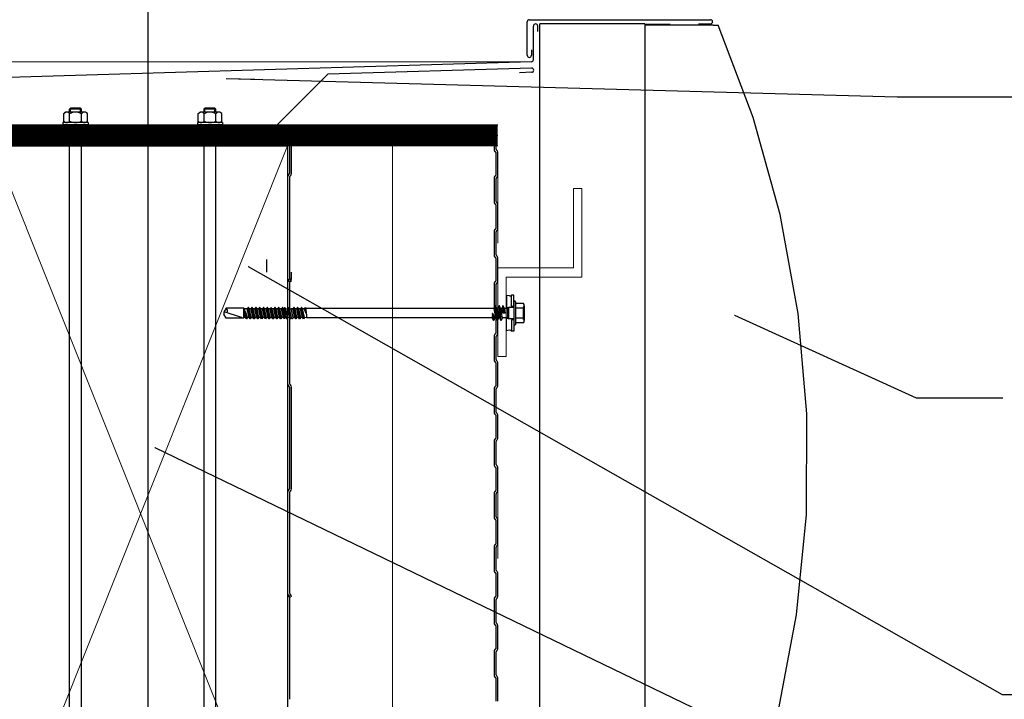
# Model space of a CAD drawing. Header units: millimetres. Extents: x -4835 to 23023, y -15404 to 3906.
# Tile 87 of 256: x 4823 to 4870, y -3477 to -3445. Entities that reach past the tile are written whole.
import ezdxf

# ---------------------------------------------------------------- set-up
doc = ezdxf.new("R2010")
doc.units = ezdxf.units.MM
doc.linetypes.add('DASHED', pattern=[19.05, 12.7, -6.35])
doc.linetypes.add('JIS_02_1.0', pattern=[2, 1, -1])
doc.layers.get('0').update_dxf_attribs({"lineweight": 9})
doc.layers.add('2D- Siatka Modularna', color=7, linetype='Continuous')
doc.layers.add('detale', color=7, linetype='Continuous')
for name, color, linetype, lineweight in [('a___cienka___0.15', 10, 'Continuous', 15), ('a___ocieplenie', 214, 'BATTING', 5), ('a___przekrojowa___0.5', 7, 'Continuous', 25), ('a___widokowa_0.25', 130, 'Continuous', 25)]:
    doc.layers.add(name, color=color, linetype=linetype, lineweight=lineweight)
doc.styles.get("Standard").update_dxf_attribs({"font": 'arial.ttf'})
doc.linetypes.add('BATTING', pattern='A,0.0001,-0.1,[134,ltypeshp.shx,S=0.1,R=0,X=-0.1,Y=0],-0.2,[134,ltypeshp.shx,S=0.1,R=180,X=0.1,Y=0],-0.1', length=0.4001)
doc.dimstyles.new('GENERATED_STYLE__100', dxfattribs={"dimtxt": 0.18, "dimasz": 1.824, "dimexe": 0.18, "dimexo": 0.0625, "dimgap": 0.09, "dimtad": 0, "dimtih": 1, "dimtoh": 1, "dimdec": 4, "dimzin": 0, "dimdsep": 46, "dimtxsty": 'Standard', "dimcen": 0.09, "dimadec": 0, "dimazin": 0, "dimtfac": 1, "dimtdec": 4, "dimtmove": 0, "dimatfit": 3, "dimldrblk": 'ARROWHEAD_5', "dimfxl": 1, "dimtolj": 1, "dimtzin": 0, "dimarcsym": 0})
doc.dimstyles.new('GENERATED_STYLE__86', dxfattribs={"dimtxt": 0.18, "dimasz": 1.368, "dimexe": 0.18, "dimexo": 0.0625, "dimgap": 0.09, "dimtad": 0, "dimtih": 1, "dimtoh": 1, "dimdec": 4, "dimzin": 0, "dimdsep": 46, "dimtxsty": 'Standard', "dimcen": 0.09, "dimadec": 0, "dimazin": 0, "dimtfac": 1, "dimtdec": 4, "dimtmove": 0, "dimatfit": 3, "dimldrblk": 'ARROWHEAD_5', "dimfxl": 1, "dimtolj": 1, "dimtzin": 0, "dimarcsym": 0})

# ---------------------------------------------------------------- blocks, each defined once
blk = doc.blocks.new('ARROWHEAD_5')
at = {"linetype": 'Continuous'}
blk.add_line((0, 0), (-1, 0), dxfattribs=at)
blk.add_solid([(-1, 0.2679), (0, 0), (-1, -0.2679), (-1, 0.2679)], dxfattribs=at)

msp = doc.modelspace()

# ---------------------------------------------------------------- linework, layer by layer
at = {"layer": '2D- Siatka Modularna', "color": 2, "lineweight": 25}
msp.add_line((4829.0535, -3442.4799), (4829.0535, -3641.1509), dxfattribs=at)
at = {"layer": 'a___cienka___0.15'}
for p, q in [((4783.5438, -3446.5612), (4847.3033, -3446.5612)), ((4845.7003, -3450.5583), (4811.7035, -3450.5583)), ((4821.7035, -3450.5583), (4835.7035, -3485.5583)), ((4835.7035, -3450.5583), (4821.7035, -3485.5583)), ((4845.7003, -3450.9667), (4845.7003, -3455.1917)), ((4849.7003, -3452.5803), (4849.3003, -3452.5803)), ((4849.3003, -3452.5803), (4849.3003, -3456.3553)), ((4849.7003, -3456.8053), (4849.7003, -3452.5803)), ((4845.7003, -3456.3553), (4845.7003, -3460.5803)), ((4849.3003, -3456.3553), (4845.7003, -3456.3553)), ((4846.1003, -3460.5803), (4846.1003, -3456.8053)), ((4846.1003, -3456.8053), (4849.7003, -3456.8053)), ((4846.1003, -3460.5803), (4845.7003, -3460.5803)), ((4845.7003, -3465.961), (4845.7003, -3470.186))]:
    msp.add_line(p, q, dxfattribs=at)
at = {"layer": 'a___cienka___0.15', "linetype": 'JIS_02_1.0', "ltscale": 0.7, "const_width": 0.5}
msp.add_lwpolyline([(4783.5438, -3474.8069), (4808.8109, -3474.2975), (4810.9535, -3472.1117), (4810.9535, -3449.8083), (4845.7003, -3449.8083)], dxfattribs=at)
at = {"layer": 'a___cienka___0.15', "linetype": 'DASHED', "ltscale": 0.15, "const_width": 0.5}
msp.add_lwpolyline([(4845.7003, -3450.3083), (4811.4535, -3450.3083), (4811.4535, -3472.3159), (4809.0251, -3474.7933), (4783.5438, -3475.307)], dxfattribs=at)
at = {"layer": 'a___cienka___0.15'}
msp.add_lwpolyline([(4845.7003, -3450.0583), (4811.2035, -3450.0583), (4811.2035, -3472.2128), (4808.9319, -3474.5451), (4783.5438, -3475.057)], dxfattribs=at)
at = {"layer": 'a___ocieplenie', "ltscale": 12}
msp.add_line((4840.6982, -3450.5583), (4840.6982, -3515.8423), dxfattribs=at)
at = {"layer": 'a___przekrojowa___0.5'}
for p, q in [((4847.1003, -3446.2522), (4847.1003, -3444.6583)), ((4847.2003, -3444.5583), (4855.8215, -3444.5583)), ((4847.4003, -3446.4612), (4847.4003, -3444.8583)), ((4847.6003, -3445.1147), (4847.6003, -3444.8583)), ((4852.7003, -3444.7583), (4847.7003, -3444.7583)), ((4847.7003, -3494.5583), (4847.7003, -3444.7583)), ((4852.7003, -3444.7701), (4852.7003, -3444.7583)), ((4852.7003, -3444.7701), (4853.884, -3444.7701)), ((4853.9058, -3444.8249), (4853.884, -3444.7701)), ((4855.948, -3444.8249), (4853.9058, -3444.8249)), ((4855.2579, -3444.7583), (4855.8215, -3444.7583)), ((4855.948, -3444.8249), (4856.1822, -3444.8249)), ((4857.8535, -3449.212), (4856.1822, -3444.8249)), ((4847.1003, -3446.2522), (4847.1003, -3445.9958)), ((4847.3003, -3445.9958), (4847.3003, -3446.2522)), ((4847.3033, -3446.5612), (4808.8005, -3447.7163)), ((4835.2034, -3449.5583), (4837.6096, -3447.1521)), ((4847.3123, -3446.861), (4837.6096, -3447.1521)), ((4847.3183, -3447.061), (4846.7371, -3447.0784)), ((4810.7035, -3449.5583), (4845.7035, -3449.5583)), ((4859.1389, -3453.8251), (4857.8535, -3449.212)), ((4835.7835, -3450.5583), (4835.7835, -3451.8743)), ((4835.8835, -3451.8743), (4835.8835, -3450.5583)), ((4845.5235, -3450.5583), (4845.5235, -3450.7144)), ((4845.5674, -3450.8205), (4845.5997, -3450.8527)), ((4845.6035, -3450.8619), (4845.6035, -3451.9604)), ((4845.6235, -3450.7144), (4845.6235, -3450.5583)), ((4845.6704, -3450.782), (4845.6381, -3450.7498)), ((4845.7035, -3451.9604), (4845.7035, -3450.8619)), ((4835.7035, -3452.0218), (4835.7035, -3456.8593)), ((4835.7688, -3451.9096), (4835.7366, -3451.9419)), ((4835.8035, -3456.8593), (4835.8035, -3452.0218)), ((4835.8073, -3452.0126), (4835.8395, -3451.9804)), ((4845.5235, -3452.1079), (4845.5235, -3453.2064)), ((4845.5997, -3451.9696), (4845.5674, -3452.0019)), ((4845.6235, -3453.2064), (4845.6235, -3452.1079)), ((4845.6381, -3452.0726), (4845.6704, -3452.0403)), ((4845.6704, -3453.274), (4845.6381, -3453.2418)), ((4845.5674, -3453.3125), (4845.5997, -3453.3447)), ((4845.6035, -3453.3539), (4845.6035, -3454.4947)), ((4845.7035, -3454.4947), (4845.7035, -3453.3539)), ((4859.9938, -3458.537), (4859.1389, -3453.8251)), ((4845.5235, -3454.6422), (4845.5235, -3455.7407)), ((4845.5997, -3454.5039), (4845.5674, -3454.5362)), ((4845.6235, -3455.7407), (4845.6235, -3454.6422)), ((4845.6381, -3454.6069), (4845.6704, -3454.5746)), ((4845.5674, -3455.8468), (4845.5997, -3455.879)), ((4845.6035, -3455.8882), (4845.6035, -3456.9867)), ((4845.6704, -3455.8083), (4845.6381, -3455.7761)), ((4845.7035, -3456.9867), (4845.7035, -3455.8882)), ((4835.7835, -3456.564), (4835.7835, -3456.8986)), ((4835.8835, -3456.8986), (4835.8835, -3456.564)), ((4845.6035, -3456.564), (4845.6035, -3456.9867)), ((4845.7035, -3456.9867), (4845.7035, -3456.564)), ((4835.7035, -3457.0461), (4835.7035, -3461.8836)), ((4835.7688, -3456.9339), (4835.7366, -3456.9662)), ((4835.7366, -3456.9392), (4835.7688, -3456.9715)), ((4835.8035, -3461.8836), (4835.8035, -3457.0461)), ((4835.8395, -3456.9007), (4835.8073, -3456.8685)), ((4835.8073, -3457.0369), (4835.8395, -3457.0046)), ((4845.5997, -3456.9959), (4845.5674, -3457.0282)), ((4845.5997, -3456.9959), (4845.5674, -3457.0282)), ((4845.5235, -3457.1342), (4845.5235, -3458.2327)), ((4845.6235, -3458.2327), (4845.6235, -3457.1342)), ((4845.6381, -3457.0989), (4845.6704, -3457.0666)), ((4845.6381, -3457.0989), (4845.6704, -3457.0666)), ((4845.5674, -3458.3388), (4845.5997, -3458.371)), ((4845.6035, -3458.3802), (4845.6035, -3459.4787)), ((4845.6704, -3458.3003), (4845.6381, -3458.2681)), ((4845.7035, -3459.4787), (4845.7035, -3458.3802)), ((4860.4112, -3463.3076), (4859.9938, -3458.537)), ((4845.5235, -3459.6262), (4845.5235, -3460.7247)), ((4845.5997, -3459.4879), (4845.5674, -3459.5202)), ((4845.6235, -3460.7247), (4845.6235, -3459.6262)), ((4845.6381, -3459.5909), (4845.6704, -3459.5586)), ((4845.6704, -3460.7923), (4845.6381, -3460.7601)), ((4845.5674, -3460.8308), (4845.5997, -3460.863)), ((4845.6035, -3460.8722), (4845.6035, -3461.9707)), ((4845.7035, -3461.9707), (4845.7035, -3460.8722)), ((4835.7366, -3461.9635), (4835.7688, -3461.9957)), ((4835.7835, -3462.0311), (4835.7835, -3466.8686)), ((4835.8395, -3461.925), (4835.8073, -3461.8928)), ((4835.8835, -3466.8686), (4835.8835, -3462.0311)), ((4845.5235, -3462.1182), (4845.5235, -3463.2167)), ((4845.5997, -3461.9799), (4845.5674, -3462.0122)), ((4845.6235, -3463.2167), (4845.6235, -3462.1182)), ((4845.6381, -3462.0829), (4845.6704, -3462.0506)), ((4845.5674, -3463.3228), (4845.5997, -3463.355)), ((4845.6035, -3463.3642), (4845.6035, -3464.4627)), ((4845.6704, -3463.2843), (4845.6381, -3463.2521)), ((4845.7035, -3464.4627), (4845.7035, -3463.3642)), ((4860.3874, -3468.0963), (4860.4112, -3463.3076)), ((4845.5997, -3464.4719), (4845.5674, -3464.5042)), ((4845.6381, -3464.5749), (4845.6704, -3464.5426)), ((4845.5235, -3464.6102), (4845.5235, -3465.7087)), ((4845.6235, -3465.7087), (4845.6235, -3464.6102)), ((4845.5674, -3465.8148), (4845.5997, -3465.847)), ((4845.6035, -3465.8562), (4845.6035, -3466.9547)), ((4845.6704, -3465.7763), (4845.6381, -3465.7441)), ((4845.7035, -3466.9547), (4845.7035, -3465.8562)), ((4835.7035, -3467.0161), (4835.7035, -3471.8536)), ((4835.7688, -3466.9039), (4835.7366, -3466.9362)), ((4835.8035, -3471.8536), (4835.8035, -3467.0161)), ((4835.8073, -3467.0069), (4835.8395, -3466.9746)), ((4845.5235, -3467.1022), (4845.5235, -3468.2007)), ((4845.5997, -3466.9639), (4845.5674, -3466.9962)), ((4845.6235, -3468.2007), (4845.6235, -3467.1022)), ((4845.6381, -3467.0669), (4845.6704, -3467.0346)), ((4845.6704, -3468.2683), (4845.6381, -3468.2361)), ((4859.9226, -3472.8625), (4860.3874, -3468.0963)), ((4845.5674, -3468.3068), (4845.5997, -3468.339)), ((4845.6035, -3468.3482), (4845.6035, -3469.489)), ((4845.7035, -3469.489), (4845.7035, -3468.3482)), ((4845.5235, -3469.6365), (4845.5235, -3470.735)), ((4845.5997, -3469.4982), (4845.5674, -3469.5305)), ((4845.6235, -3470.735), (4845.6235, -3469.6365)), ((4845.6381, -3469.6012), (4845.6704, -3469.5689)), ((4845.5674, -3470.8411), (4845.5997, -3470.8733)), ((4845.6035, -3470.8825), (4845.6035, -3471.981)), ((4845.6704, -3470.8026), (4845.6381, -3470.7704)), ((4845.7035, -3471.981), (4845.7035, -3470.8825)), ((4845.6035, -3471.5583), (4845.6035, -3471.981)), ((4845.7035, -3471.981), (4845.7035, -3471.5583)), ((4835.7035, -3472.0404), (4835.7035, -3476.8779)), ((4835.7366, -3471.9335), (4835.7688, -3471.9657)), ((4835.8035, -3476.8779), (4835.8035, -3472.0404)), ((4835.8395, -3471.895), (4835.8073, -3471.8628)), ((4835.8073, -3472.0312), (4835.8395, -3471.9989)), ((4845.5997, -3471.9902), (4845.5674, -3472.0225)), ((4845.5997, -3471.9902), (4845.5674, -3472.0225)), ((4845.5235, -3472.1285), (4845.5235, -3473.227)), ((4845.6235, -3473.227), (4845.6235, -3472.1285)), ((4845.6381, -3472.0932), (4845.6704, -3472.0609)), ((4845.6381, -3472.0932), (4845.6704, -3472.0609)), ((4859.0207, -3477.5656), (4859.9226, -3472.8625)), ((4845.5674, -3473.3331), (4845.5997, -3473.3653)), ((4845.6035, -3473.3745), (4845.6035, -3474.473)), ((4845.6704, -3473.2946), (4845.6381, -3473.2624)), ((4845.7035, -3474.473), (4845.7035, -3473.3745)), ((4845.5235, -3474.6205), (4845.5235, -3475.719)), ((4845.5997, -3474.4822), (4845.5674, -3474.5145)), ((4845.6235, -3475.719), (4845.6235, -3474.6205)), ((4845.6381, -3474.5852), (4845.6704, -3474.5529)), ((4845.6704, -3475.7866), (4845.6381, -3475.7544)), ((4845.5674, -3475.8251), (4845.5997, -3475.8573)), ((4845.6035, -3475.8665), (4845.6035, -3476.965)), ((4845.7035, -3476.965), (4845.7035, -3475.8665))]:
    msp.add_line(p, q, dxfattribs=at)
for centre, radius, start, end in [((4847.2003, -3444.6583), 0.1, 90, 180), ((4847.5003, -3444.8583), 0.1, 0, 180), ((4855.8215, -3444.6583), 0.1, 270, 90), ((4847.2003, -3446.2522), 0.1, 180, 0), ((4847.3003, -3446.4612), 0.1, 271.71836, 0), ((4847.3153, -3446.961), 0.1, 271.71836, 91.71836), ((4845.6735, -3450.7144), 0.15, 180, 225), ((4845.5905, -3450.8619), 0.013, 0, 45), ((4845.6735, -3450.7144), 0.05, 179.99998, 224.99998), ((4845.5905, -3450.8619), 0.113, 0.00001, 45.00001), ((4835.7335, -3451.8743), 0.05, 314.99992, 359.99992), ((4835.7335, -3451.8743), 0.15, 315.00006, 0), ((4835.8165, -3452.0218), 0.113, 135, 180), ((4835.8165, -3452.0218), 0.013, 135.00006, 180), ((4845.6735, -3452.1079), 0.15, 135, 180), ((4845.5905, -3451.9604), 0.013, 315, 0), ((4845.6735, -3452.1079), 0.05, 134.99992, 179.99992), ((4845.5905, -3451.9604), 0.113, 315.00003, 0.00003), ((4845.6735, -3453.2064), 0.15, 180, 225), ((4845.6735, -3453.2064), 0.05, 179.99998, 224.99998), ((4845.5905, -3453.3539), 0.113, 0.00001, 45.00001), ((4845.5905, -3453.3539), 0.013, 0, 45), ((4845.6735, -3454.6422), 0.15, 135, 180), ((4845.5905, -3454.4947), 0.013, 315, 0), ((4845.6735, -3454.6422), 0.05, 134.99992, 179.99992), ((4845.5905, -3454.4947), 0.113, 315.00003, 0.00003), ((4845.6735, -3455.7407), 0.15, 180, 225), ((4845.5905, -3455.8882), 0.013, 0, 45), ((4845.6735, -3455.7407), 0.05, 179.99998, 224.99998), ((4845.5905, -3455.8882), 0.113, 0.00001, 45.00001), ((4835.8165, -3456.8593), 0.113, 179.99997, 224.99997), ((4835.8165, -3457.0461), 0.113, 135, 180), ((4835.7335, -3456.8986), 0.05, 314.99992, 359.99992), ((4835.7335, -3457.0068), 0.05, 0, 45), ((4835.8165, -3456.8593), 0.013, 180, 225.00007), ((4835.8165, -3457.0461), 0.013, 135.00006, 180), ((4835.7335, -3456.8986), 0.15, 315.00006, 0), ((4835.7335, -3457.0068), 0.15, 0, 45.00007), ((4845.6735, -3457.1342), 0.15, 135, 180), ((4845.6735, -3457.1342), 0.15, 135, 180), ((4845.5905, -3456.9867), 0.013, 315, 0), ((4845.5905, -3456.9867), 0.013, 315, 0), ((4845.5905, -3456.9867), 0.113, 315.00003, 0.00003), ((4845.5905, -3456.9867), 0.113, 315.00003, 0.00003), ((4845.6735, -3457.1342), 0.05, 134.99992, 179.99992), ((4845.6735, -3457.1342), 0.05, 134.99992, 179.99992), ((4845.6735, -3458.2327), 0.15, 180, 225), ((4845.5905, -3458.3802), 0.013, 0, 45), ((4845.6735, -3458.2327), 0.05, 179.99998, 224.99998), ((4845.5905, -3458.3802), 0.113, 0.00001, 45.00001), ((4845.6735, -3459.6262), 0.15, 135, 180), ((4845.5905, -3459.4787), 0.013, 315, 0), ((4845.6735, -3459.6262), 0.05, 134.99992, 179.99992), ((4845.5905, -3459.4787), 0.113, 315.00003, 0.00003), ((4845.6735, -3460.7247), 0.15, 180, 225), ((4845.6735, -3460.7247), 0.05, 179.99998, 224.99998), ((4845.5905, -3460.8722), 0.113, 0.00001, 45.00001), ((4845.5905, -3460.8722), 0.013, 0, 45), ((4835.8165, -3461.8836), 0.113, 179.99997, 224.99997), ((4835.7335, -3462.0311), 0.05, 0, 45), ((4835.8165, -3461.8836), 0.013, 180, 225.00007), ((4835.7335, -3462.0311), 0.15, 0, 45.00007), ((4845.6735, -3462.1182), 0.15, 135, 180), ((4845.5905, -3461.9707), 0.013, 315, 0), ((4845.6735, -3462.1182), 0.05, 134.99992, 179.99992), ((4845.5905, -3461.9707), 0.113, 315.00003, 0.00003), ((4845.6735, -3463.2167), 0.15, 180, 225), ((4845.5905, -3463.3642), 0.013, 0, 45), ((4845.6735, -3463.2167), 0.05, 179.99998, 224.99998), ((4845.5905, -3463.3642), 0.113, 0.00001, 45.00001), ((4845.6735, -3464.6102), 0.15, 135, 180), ((4845.5905, -3464.4627), 0.013, 315, 0), ((4845.5905, -3464.4627), 0.113, 315.00003, 0.00003), ((4845.6735, -3464.6102), 0.05, 134.99992, 179.99992), ((4845.6735, -3465.7087), 0.15, 180, 225), ((4845.5905, -3465.8562), 0.013, 0, 45), ((4845.6735, -3465.7087), 0.05, 179.99998, 224.99998), ((4845.5905, -3465.8562), 0.113, 0.00001, 45.00001), ((4835.7335, -3466.8686), 0.05, 314.99992, 359.99992), ((4835.7335, -3466.8686), 0.15, 315.00006, 0), ((4835.8165, -3467.0161), 0.113, 135, 180), ((4835.8165, -3467.0161), 0.013, 135.00006, 180), ((4845.6735, -3467.1022), 0.15, 135, 180), ((4845.5905, -3466.9547), 0.013, 315, 0), ((4845.6735, -3467.1022), 0.05, 134.99992, 179.99992), ((4845.5905, -3466.9547), 0.113, 315.00003, 0.00003), ((4845.6735, -3468.2007), 0.15, 180, 225), ((4845.6735, -3468.2007), 0.05, 179.99998, 224.99998), ((4845.5905, -3468.3482), 0.113, 0.00001, 45.00001), ((4845.5905, -3468.3482), 0.013, 0, 45), ((4845.6735, -3469.6365), 0.15, 135, 180), ((4845.5905, -3469.489), 0.013, 315, 0), ((4845.6735, -3469.6365), 0.05, 134.99992, 179.99992), ((4845.5905, -3469.489), 0.113, 315.00003, 0.00003), ((4845.6735, -3470.735), 0.15, 180, 225), ((4845.5905, -3470.8825), 0.013, 0, 45), ((4845.6735, -3470.735), 0.05, 179.99998, 224.99998), ((4845.5905, -3470.8825), 0.113, 0.00001, 45.00001), ((4835.8165, -3471.8536), 0.113, 179.99997, 224.99997), ((4835.8165, -3472.0404), 0.113, 135, 180), ((4835.7335, -3472.0011), 0.05, 0, 45), ((4835.8165, -3471.8536), 0.013, 180, 225.00007), ((4835.8165, -3472.0404), 0.013, 135.00006, 180), ((4835.7335, -3472.0011), 0.15, 0, 45.00007), ((4845.6735, -3472.1285), 0.15, 135, 180), ((4845.6735, -3472.1285), 0.15, 135, 180), ((4845.5905, -3471.981), 0.013, 315, 0), ((4845.5905, -3471.981), 0.013, 315, 0), ((4845.5905, -3471.981), 0.113, 315.00003, 0.00003), ((4845.5905, -3471.981), 0.113, 315.00003, 0.00003), ((4845.6735, -3472.1285), 0.05, 134.99992, 179.99992), ((4845.6735, -3472.1285), 0.05, 134.99992, 179.99992), ((4845.6735, -3473.227), 0.15, 180, 225), ((4845.5905, -3473.3745), 0.013, 0, 45), ((4845.6735, -3473.227), 0.05, 179.99998, 224.99998), ((4845.5905, -3473.3745), 0.113, 0.00001, 45.00001), ((4845.6735, -3474.6205), 0.15, 135, 180), ((4845.5905, -3474.473), 0.013, 315, 0), ((4845.6735, -3474.6205), 0.05, 134.99992, 179.99992), ((4845.5905, -3474.473), 0.113, 315.00003, 0.00003), ((4845.6735, -3475.719), 0.15, 180, 225), ((4845.6735, -3475.719), 0.05, 179.99998, 224.99998), ((4845.5905, -3475.8665), 0.113, 0.00001, 45.00001), ((4845.5905, -3475.8665), 0.013, 0, 45)]:
    msp.add_arc(centre, radius, start, end, dxfattribs=at)
at = {"layer": 'a___widokowa_0.25'}
for p, q in [((4852.7003, -3444.7701), (4852.7003, -3494.5583)), ((4853.9058, -3444.8249), (4852.7003, -3444.8249)), ((4834.7033, -3455.9697), (4834.7033, -3456.56))]:
    msp.add_line(p, q, dxfattribs=at)
msp.add_lwpolyline([(4835.7035, -3485.5583), (4821.7035, -3485.5583), (4821.7035, -3450.5583), (4835.7035, -3450.5583)], close=True, dxfattribs=at)
at = {"layer": 'detale'}
for p, q in [((4825.0463, -3449.0125), (4825.1402, -3448.9583)), ((4825.0463, -3449.3982), (4825.0463, -3449.0125)), ((4826.0818, -3448.9583), (4825.1402, -3448.9583)), ((4825.3287, -3448.8171), (4825.3739, -3448.772)), ((4825.8934, -3448.8171), (4825.3287, -3448.8171)), ((4825.3287, -3448.9583), (4825.3287, -3448.8171)), ((4825.3287, -3449.3818), (4825.3287, -3449.0289)), ((4825.8482, -3448.772), (4825.3739, -3448.772)), ((4825.3739, -3448.9583), (4825.3739, -3448.772)), ((4825.8482, -3448.9583), (4825.8482, -3448.772)), ((4825.8934, -3448.8171), (4825.8482, -3448.772)), ((4825.8934, -3448.9583), (4825.8934, -3448.8171)), ((4825.8934, -3449.3818), (4825.8934, -3449.0289)), ((4826.1757, -3449.0125), (4826.0818, -3448.9583)), ((4826.1757, -3449.3982), (4826.1757, -3449.0125)), ((4831.4416, -3449.0125), (4831.5355, -3448.9583)), ((4831.4416, -3449.3982), (4831.4416, -3449.0125)), ((4832.4771, -3448.9583), (4831.5355, -3448.9583)), ((4831.724, -3448.8171), (4831.7692, -3448.772)), ((4832.2887, -3448.8171), (4831.724, -3448.8171)), ((4831.724, -3448.9583), (4831.724, -3448.8171)), ((4831.724, -3449.3818), (4831.724, -3449.0289)), ((4832.2435, -3448.772), (4831.7692, -3448.772)), ((4831.7692, -3448.9583), (4831.7692, -3448.772)), ((4832.2435, -3448.9583), (4832.2435, -3448.772)), ((4832.2887, -3448.8171), (4832.2435, -3448.772)), ((4832.2887, -3448.9583), (4832.2887, -3448.8171)), ((4832.2887, -3449.3818), (4832.2887, -3449.0289)), ((4832.571, -3449.0125), (4832.4771, -3448.9583)), ((4832.571, -3449.3982), (4832.571, -3449.0125)), ((4826.211, -3449.4524), (4825.0111, -3449.4524)), ((4825.0111, -3449.4524), (4825.0111, -3449.5583)), ((4826.211, -3449.5583), (4825.0111, -3449.5583)), ((4825.0463, -3449.3982), (4825.1402, -3449.4524)), ((4825.0472, -3449.3987), (4825.0472, -3449.4524)), ((4826.0818, -3449.4524), (4825.1402, -3449.4524)), ((4826.1757, -3449.3982), (4826.0818, -3449.4524)), ((4826.211, -3449.4524), (4826.211, -3449.5583)), ((4832.6063, -3449.4524), (4831.4064, -3449.4524)), ((4831.4064, -3449.4524), (4831.4064, -3449.5583)), ((4832.6063, -3449.5583), (4831.4064, -3449.5583)), ((4831.4416, -3449.3982), (4831.5355, -3449.4524)), ((4831.4425, -3449.3987), (4831.4425, -3449.4524)), ((4832.4771, -3449.4524), (4831.5355, -3449.4524)), ((4832.571, -3449.3982), (4832.4771, -3449.4524)), ((4832.6063, -3449.4524), (4832.6063, -3449.5583)), ((4846.2583, -3457.6967), (4846.1003, -3457.6688)), ((4846.1267, -3458.2538), (4846.1267, -3457.6688)), ((4846.3603, -3458.1992), (4846.3603, -3457.6514)), ((4846.4603, -3457.6514), (4846.3603, -3457.6514)), ((4846.4603, -3458.1992), (4846.4603, -3457.6514)), ((4846.4603, -3457.9788), (4846.4603, -3458.5138)), ((4846.5403, -3457.9788), (4846.5403, -3458.5138)), ((4832.7752, -3458.2813), (4832.6698, -3458.4638)), ((4832.6698, -3458.4638), (4832.6698, -3458.5638)), ((4833.5095, -3458.7171), (4832.6813, -3458.4438)), ((4833.5981, -3458.2813), (4832.7752, -3458.2813)), ((4833.5981, -3458.2813), (4833.5981, -3458.7463)), ((4833.6544, -3458.3138), (4833.5981, -3458.2813)), ((4833.7819, -3458.3138), (4833.6544, -3458.3138)), ((4833.6544, -3458.3138), (4833.6544, -3458.7138)), ((4833.7347, -3458.7888), (4833.6914, -3458.4345)), ((4833.793, -3458.7138), (4833.6914, -3458.4345)), ((4833.6914, -3458.4345), (4833.6914, -3458.7138)), ((4833.7497, -3458.7888), (4833.6914, -3458.4345)), ((4833.8252, -3458.2388), (4833.7819, -3458.3138)), ((4833.8724, -3458.7138), (4833.7819, -3458.3138)), ((4833.9157, -3458.7888), (4833.8252, -3458.2388)), ((4833.8402, -3458.2388), (4833.8252, -3458.2388)), ((4833.9307, -3458.7888), (4833.8402, -3458.2388)), ((4833.8835, -3458.3138), (4833.8402, -3458.2388)), ((4833.974, -3458.7138), (4833.8835, -3458.3138)), ((4833.9629, -3458.3138), (4833.8835, -3458.3138)), ((4834.0062, -3458.2388), (4833.9629, -3458.3138)), ((4834.0534, -3458.7138), (4833.9629, -3458.3138)), ((4834.0967, -3458.7888), (4834.0062, -3458.2388)), ((4834.0212, -3458.2388), (4834.0062, -3458.2388)), ((4834.1117, -3458.7888), (4834.0212, -3458.2388)), ((4834.0645, -3458.3138), (4834.0212, -3458.2388)), ((4834.155, -3458.7138), (4834.0645, -3458.3138)), ((4834.1439, -3458.3138), (4834.0645, -3458.3138)), ((4834.1872, -3458.2388), (4834.1439, -3458.3138)), ((4834.2344, -3458.7138), (4834.1439, -3458.3138)), ((4834.2022, -3458.2388), (4834.1872, -3458.2388)), ((4834.2777, -3458.7888), (4834.1872, -3458.2388)), ((4834.2455, -3458.3138), (4834.2022, -3458.2388)), ((4834.2927, -3458.7888), (4834.2022, -3458.2388)), ((4834.3249, -3458.3138), (4834.2455, -3458.3138)), ((4834.336, -3458.7138), (4834.2455, -3458.3138)), ((4834.3682, -3458.2388), (4834.3249, -3458.3138)), ((4834.4154, -3458.7138), (4834.3249, -3458.3138)), ((4834.3832, -3458.2388), (4834.3682, -3458.2388)), ((4834.4587, -3458.7888), (4834.3682, -3458.2388)), ((4834.4265, -3458.3138), (4834.3832, -3458.2388)), ((4834.4737, -3458.7888), (4834.3832, -3458.2388)), ((4834.517, -3458.7138), (4834.4265, -3458.3138)), ((4834.5059, -3458.3138), (4834.4265, -3458.3138)), ((4834.5492, -3458.2388), (4834.5059, -3458.3138)), ((4834.5964, -3458.7138), (4834.5059, -3458.3138)), ((4834.5642, -3458.2388), (4834.5492, -3458.2388)), ((4834.6397, -3458.7888), (4834.5492, -3458.2388)), ((4834.6075, -3458.3138), (4834.5642, -3458.2388)), ((4834.6547, -3458.7888), (4834.5642, -3458.2388)), ((4834.6869, -3458.3138), (4834.6075, -3458.3138)), ((4834.698, -3458.7138), (4834.6075, -3458.3138)), ((4834.7302, -3458.2388), (4834.6869, -3458.3138)), ((4834.7774, -3458.7138), (4834.6869, -3458.3138)), ((4834.8207, -3458.7888), (4834.7302, -3458.2388)), ((4834.7452, -3458.2388), (4834.7302, -3458.2388)), ((4834.8357, -3458.7888), (4834.7452, -3458.2388)), ((4834.7885, -3458.3138), (4834.7452, -3458.2388)), ((4834.879, -3458.7138), (4834.7885, -3458.3138)), ((4834.8679, -3458.3138), (4834.7885, -3458.3138)), ((4834.9112, -3458.2388), (4834.8679, -3458.3138)), ((4834.9584, -3458.7138), (4834.8679, -3458.3138)), ((4834.9262, -3458.2388), (4834.9112, -3458.2388)), ((4835.0017, -3458.7888), (4834.9112, -3458.2388)), ((4834.9695, -3458.3138), (4834.9262, -3458.2388)), ((4835.0167, -3458.7888), (4834.9262, -3458.2388)), ((4835.0489, -3458.3138), (4834.9695, -3458.3138)), ((4835.06, -3458.7138), (4834.9695, -3458.3138)), ((4835.0922, -3458.2388), (4835.0489, -3458.3138)), ((4835.1394, -3458.7138), (4835.0489, -3458.3138)), ((4835.1827, -3458.7888), (4835.0922, -3458.2388)), ((4835.1072, -3458.2388), (4835.0922, -3458.2388)), ((4835.1977, -3458.7888), (4835.1072, -3458.2388)), ((4835.1505, -3458.3138), (4835.1072, -3458.2388)), ((4835.241, -3458.7138), (4835.1505, -3458.3138)), ((4835.2299, -3458.3138), (4835.1505, -3458.3138)), ((4835.2732, -3458.2388), (4835.2299, -3458.3138)), ((4835.3204, -3458.7138), (4835.2299, -3458.3138)), ((4835.2882, -3458.2388), (4835.2732, -3458.2388)), ((4835.3638, -3458.7888), (4835.2732, -3458.2388)), ((4835.3316, -3458.3138), (4835.2882, -3458.2388)), ((4835.3788, -3458.7888), (4835.2882, -3458.2388)), ((4835.411, -3458.3138), (4835.3316, -3458.3138)), ((4835.4221, -3458.7138), (4835.3316, -3458.3138)), ((4835.4543, -3458.2388), (4835.411, -3458.3138)), ((4835.5015, -3458.7138), (4835.411, -3458.3138)), ((4835.5448, -3458.7888), (4835.4543, -3458.2388)), ((4835.4693, -3458.2388), (4835.4543, -3458.2388)), ((4835.5598, -3458.7888), (4835.4693, -3458.2388)), ((4835.5126, -3458.3138), (4835.4693, -3458.2388)), ((4835.6031, -3458.7138), (4835.5126, -3458.3138)), ((4835.592, -3458.3138), (4835.5126, -3458.3138)), ((4835.9651, -3458.7138), (4835.8746, -3458.3138)), ((4835.954, -3458.3138), (4835.8746, -3458.3138)), ((4835.9973, -3458.2388), (4835.954, -3458.3138)), ((4836.0445, -3458.7138), (4835.954, -3458.3138)), ((4836.0123, -3458.2388), (4835.9973, -3458.2388)), ((4836.0878, -3458.7888), (4835.9973, -3458.2388)), ((4836.0556, -3458.3138), (4836.0123, -3458.2388)), ((4836.1028, -3458.7888), (4836.0123, -3458.2388)), ((4836.135, -3458.3138), (4836.0556, -3458.3138)), ((4836.1461, -3458.7138), (4836.0556, -3458.3138)), ((4836.1783, -3458.2388), (4836.135, -3458.3138)), ((4836.2255, -3458.7138), (4836.135, -3458.3138)), ((4836.2688, -3458.7888), (4836.1783, -3458.2388)), ((4836.1933, -3458.2388), (4836.1783, -3458.2388)), ((4836.2838, -3458.7888), (4836.1933, -3458.2388)), ((4836.2366, -3458.3138), (4836.1933, -3458.2388)), ((4836.3271, -3458.7138), (4836.2366, -3458.3138)), ((4836.316, -3458.3138), (4836.2366, -3458.3138)), ((4836.3593, -3458.2388), (4836.316, -3458.3138)), ((4836.4065, -3458.7138), (4836.316, -3458.3138)), ((4836.3743, -3458.2388), (4836.3593, -3458.2388)), ((4836.4498, -3458.7888), (4836.3593, -3458.2388)), ((4836.4176, -3458.3138), (4836.3743, -3458.2388)), ((4836.4648, -3458.7888), (4836.3743, -3458.2388)), ((4836.497, -3458.3138), (4836.4176, -3458.3138)), ((4836.5081, -3458.7138), (4836.4176, -3458.3138)), ((4836.5403, -3458.2388), (4836.497, -3458.3138)), ((4836.5929, -3458.5587), (4836.497, -3458.3138)), ((4836.5929, -3458.5587), (4836.5403, -3458.2388)), ((4836.5842, -3458.2888), (4836.5553, -3458.2388)), ((4836.5929, -3458.5587), (4836.5553, -3458.2388)), ((4845.5261, -3458.2888), (4836.5842, -3458.2888)), ((4836.5929, -3458.5587), (4836.5842, -3458.2888)), ((4845.5821, -3458.1688), (4845.5261, -3458.2888)), ((4845.6166, -3458.7388), (4845.5261, -3458.2888)), ((4845.5971, -3458.1688), (4845.5821, -3458.1688)), ((4845.6726, -3458.8588), (4845.5821, -3458.1688)), ((4845.653, -3458.2888), (4845.5971, -3458.1688)), ((4845.6876, -3458.8588), (4845.5971, -3458.1688)), ((4845.7071, -3458.2888), (4845.653, -3458.2888)), ((4845.7435, -3458.7388), (4845.653, -3458.2888)), ((4845.7631, -3458.1688), (4845.7071, -3458.2888)), ((4845.7976, -3458.7388), (4845.7071, -3458.2888)), ((4845.8536, -3458.8588), (4845.7631, -3458.1688)), ((4845.7781, -3458.1688), (4845.7631, -3458.1688)), ((4845.8686, -3458.8588), (4845.7781, -3458.1688)), ((4845.834, -3458.2888), (4845.7781, -3458.1688)), ((4845.9245, -3458.7388), (4845.834, -3458.2888)), ((4845.8881, -3458.2888), (4845.834, -3458.2888)), ((4845.9441, -3458.1688), (4845.8881, -3458.2888)), ((4845.9334, -3458.5138), (4845.8881, -3458.2888)), ((4845.9893, -3458.5138), (4845.9441, -3458.1688)), ((4845.9591, -3458.1688), (4845.9441, -3458.1688)), ((4846.0043, -3458.5138), (4845.9591, -3458.1688)), ((4846.015, -3458.2888), (4845.9591, -3458.1688)), ((4846.1603, -3458.2888), (4846.015, -3458.2888)), ((4846.0603, -3458.5138), (4846.015, -3458.2888)), ((4846.2109, -3458.2611), (4846.1267, -3458.2538)), ((4846.1267, -3458.2538), (4846.1267, -3458.2888)), ((4846.2113, -3458.2378), (4846.1603, -3458.2888)), ((4846.1603, -3458.2888), (4846.1603, -3458.7388)), ((4846.4303, -3458.2378), (4846.2113, -3458.2378)), ((4846.2113, -3458.2378), (4846.2113, -3458.7898)), ((4846.4603, -3458.1992), (4846.3603, -3458.1992)), ((4846.4603, -3458.1079), (4846.4603, -3458.5138)), ((4846.9248, -3458.283), (4846.5403, -3458.283)), ((4846.9248, -3458.0522), (4846.5603, -3458.0522)), ((4846.9603, -3458.2123), (4846.9103, -3458.2257)), ((4846.9103, -3458.2257), (4846.9103, -3458.8018)), ((4846.9603, -3458.1676), (4846.9603, -3458.86)), ((4832.7752, -3458.7463), (4832.6698, -3458.5638)), ((4833.5981, -3458.7463), (4832.7752, -3458.7463)), ((4833.6544, -3458.7138), (4833.5981, -3458.7463)), ((4833.6914, -3458.7138), (4833.6544, -3458.7138)), ((4833.7347, -3458.7888), (4833.6914, -3458.7138)), ((4833.7497, -3458.7888), (4833.7347, -3458.7888)), ((4833.793, -3458.7138), (4833.7497, -3458.7888)), ((4833.8724, -3458.7138), (4833.793, -3458.7138)), ((4833.9157, -3458.7888), (4833.8724, -3458.7138)), ((4833.9307, -3458.7888), (4833.9157, -3458.7888)), ((4833.974, -3458.7138), (4833.9307, -3458.7888)), ((4834.0534, -3458.7138), (4833.974, -3458.7138)), ((4834.0967, -3458.7888), (4834.0534, -3458.7138)), ((4834.1117, -3458.7888), (4834.0967, -3458.7888)), ((4834.155, -3458.7138), (4834.1117, -3458.7888)), ((4834.2344, -3458.7138), (4834.155, -3458.7138)), ((4834.2777, -3458.7888), (4834.2344, -3458.7138)), ((4834.2927, -3458.7888), (4834.2777, -3458.7888)), ((4834.336, -3458.7138), (4834.2927, -3458.7888)), ((4834.4154, -3458.7138), (4834.336, -3458.7138)), ((4834.4587, -3458.7888), (4834.4154, -3458.7138)), ((4834.517, -3458.7138), (4834.4737, -3458.7888)), ((4834.5964, -3458.7138), (4834.517, -3458.7138)), ((4834.6397, -3458.7888), (4834.5964, -3458.7138)), ((4834.698, -3458.7138), (4834.6547, -3458.7888)), ((4834.7774, -3458.7138), (4834.698, -3458.7138)), ((4834.8207, -3458.7888), (4834.7774, -3458.7138)), ((4834.8357, -3458.7888), (4834.8207, -3458.7888)), ((4834.879, -3458.7138), (4834.8357, -3458.7888)), ((4834.9584, -3458.7138), (4834.879, -3458.7138)), ((4835.0017, -3458.7888), (4834.9584, -3458.7138)), ((4835.0167, -3458.7888), (4835.0017, -3458.7888)), ((4835.06, -3458.7138), (4835.0167, -3458.7888)), ((4835.1394, -3458.7138), (4835.06, -3458.7138)), ((4835.1827, -3458.7888), (4835.1394, -3458.7138)), ((4835.1977, -3458.7888), (4835.1827, -3458.7888)), ((4835.241, -3458.7138), (4835.1977, -3458.7888)), ((4835.3204, -3458.7138), (4835.241, -3458.7138)), ((4835.3638, -3458.7888), (4835.3204, -3458.7138)), ((4835.3788, -3458.7888), (4835.3638, -3458.7888)), ((4835.4221, -3458.7138), (4835.3788, -3458.7888)), ((4835.5015, -3458.7138), (4835.4221, -3458.7138)), ((4835.5448, -3458.7888), (4835.5015, -3458.7138)), ((4835.9068, -3458.7888), (4835.8635, -3458.7138)), ((4835.9218, -3458.7888), (4835.9068, -3458.7888)), ((4835.9651, -3458.7138), (4835.9218, -3458.7888)), ((4836.0445, -3458.7138), (4835.9651, -3458.7138)), ((4836.0878, -3458.7888), (4836.0445, -3458.7138)), ((4836.1028, -3458.7888), (4836.0878, -3458.7888)), ((4836.1461, -3458.7138), (4836.1028, -3458.7888)), ((4836.2255, -3458.7138), (4836.1461, -3458.7138)), ((4836.2688, -3458.7888), (4836.2255, -3458.7138)), ((4836.2838, -3458.7888), (4836.2688, -3458.7888)), ((4836.3271, -3458.7138), (4836.2838, -3458.7888)), ((4836.4065, -3458.7138), (4836.3271, -3458.7138)), ((4836.4498, -3458.7888), (4836.4065, -3458.7138)), ((4836.4648, -3458.7888), (4836.4498, -3458.7888)), ((4836.5081, -3458.7138), (4836.4648, -3458.7888)), ((4836.5929, -3458.7388), (4836.5081, -3458.7138)), ((4836.5929, -3458.5587), (4836.5929, -3458.7388)), ((4845.4356, -3458.7388), (4836.5929, -3458.7388)), ((4845.4493, -3458.5353), (4845.4356, -3458.7388)), ((4845.4916, -3458.8588), (4845.4356, -3458.7388)), ((4845.4916, -3458.8588), (4845.4493, -3458.5368)), ((4845.5625, -3458.7388), (4845.4634, -3458.5326)), ((4845.5066, -3458.8588), (4845.4641, -3458.5349)), ((4845.5066, -3458.8588), (4845.4916, -3458.8588)), ((4845.5625, -3458.7388), (4845.5066, -3458.8588)), ((4845.6166, -3458.7388), (4845.5625, -3458.7388)), ((4845.6726, -3458.8588), (4845.6166, -3458.7388)), ((4845.6876, -3458.8588), (4845.6726, -3458.8588)), ((4845.7435, -3458.7388), (4845.6876, -3458.8588)), ((4845.7976, -3458.7388), (4845.7435, -3458.7388)), ((4845.8536, -3458.8588), (4845.7976, -3458.7388)), ((4845.8686, -3458.8588), (4845.8536, -3458.8588)), ((4845.9245, -3458.7388), (4845.8686, -3458.8588)), ((4846.1603, -3458.7388), (4845.9245, -3458.7388)), ((4846.0603, -3458.5138), (4845.9334, -3458.5138)), ((4846.1003, -3458.7738), (4846.1003, -3459.3588)), ((4846.1267, -3458.7388), (4846.1267, -3458.7738)), ((4846.21, -3458.7885), (4846.1267, -3458.7738)), ((4846.2113, -3458.7898), (4846.1603, -3458.7388)), ((4846.4303, -3458.7898), (4846.2113, -3458.7898)), ((4846.3603, -3458.8284), (4846.3603, -3459.3762)), ((4846.4603, -3458.8284), (4846.3603, -3458.8284)), ((4846.4603, -3458.5138), (4846.4603, -3459.0488)), ((4846.4603, -3458.8284), (4846.4603, -3459.3762)), ((4846.5403, -3458.5138), (4846.5403, -3459.0488)), ((4846.9248, -3458.7446), (4846.5403, -3458.7446)), ((4846.9603, -3458.8152), (4846.9103, -3458.8018)), ((4846.2583, -3459.3309), (4846.1003, -3459.3588)), ((4846.4603, -3459.3762), (4846.3603, -3459.3762)), ((4846.9248, -3458.9754), (4846.5603, -3458.9754))]:
    msp.add_line(p, q, dxfattribs=at)
at = {"layer": 'detale', "lineweight": 5}
for p, q in [((4835.5585, -3458.2388), (4835.5152, -3458.3138)), ((4835.6057, -3458.7138), (4835.5152, -3458.3138)), ((4835.5735, -3458.2388), (4835.5585, -3458.2388)), ((4835.649, -3458.7888), (4835.5585, -3458.2388)), ((4835.6168, -3458.3138), (4835.5735, -3458.2388)), ((4835.664, -3458.7888), (4835.5735, -3458.2388)), ((4835.6962, -3458.3138), (4835.6168, -3458.3138)), ((4835.7073, -3458.7138), (4835.6168, -3458.3138)), ((4835.7395, -3458.2388), (4835.6962, -3458.3138)), ((4835.7867, -3458.7138), (4835.6962, -3458.3138)), ((4835.83, -3458.7888), (4835.7395, -3458.2388)), ((4835.7545, -3458.2388), (4835.7395, -3458.2388)), ((4835.845, -3458.7888), (4835.7545, -3458.2388)), ((4835.7978, -3458.3138), (4835.7545, -3458.2388)), ((4835.8883, -3458.7138), (4835.7978, -3458.3138)), ((4835.8772, -3458.3138), (4835.7978, -3458.3138)), ((4835.6057, -3458.7138), (4835.5263, -3458.7138)), ((4835.649, -3458.7888), (4835.6057, -3458.7138)), ((4835.664, -3458.7888), (4835.649, -3458.7888)), ((4835.7073, -3458.7138), (4835.664, -3458.7888)), ((4835.7867, -3458.7138), (4835.7073, -3458.7138)), ((4835.83, -3458.7888), (4835.7867, -3458.7138)), ((4835.845, -3458.7888), (4835.83, -3458.7888)), ((4835.8883, -3458.7138), (4835.845, -3458.7888))]:
    msp.add_line(p, q, dxfattribs=at)
at = {"layer": 'detale', "flags": 128}
for points in [[(4825.611, -3449.5583), (4825.4811, -3449.5583), (4825.3614, -3449.5583), (4825.2829, -3449.5583), (4825.2581, -3449.5583)], [(4825.3287, -3485.9583), (4825.3287, -3449.5583)], [(4825.9639, -3449.5583), (4825.9392, -3449.5583), (4825.8605, -3449.5583), (4825.7409, -3449.5583), (4825.611, -3449.5583)], [(4825.8934, -3485.9583), (4825.8934, -3449.5583)], [(4832.0063, -3449.5583), (4831.8764, -3449.5583), (4831.7567, -3449.5583), (4831.6782, -3449.5583), (4831.6534, -3449.5583)], [(4831.724, -3485.9583), (4831.724, -3449.5583)], [(4832.3592, -3449.5583), (4832.3345, -3449.5583), (4832.2558, -3449.5583), (4832.1362, -3449.5583), (4832.0063, -3449.5583)], [(4832.2887, -3485.9583), (4832.2887, -3449.5583)]]:
    msp.add_lwpolyline(points, dxfattribs=at)
at = {"layer": 'detale'}
for centre, radius, start, end in [((4825.1875, -3449.1348), 0.1765, 36.8699, 143.1301), ((4825.611, -3449.5583), 0.6, 61.92751, 118.07249), ((4826.0345, -3449.1348), 0.1765, 36.8699, 143.1301), ((4831.5828, -3449.1348), 0.1765, 36.8699, 143.1301), ((4832.0063, -3449.5583), 0.6, 61.92751, 118.07249), ((4832.4298, -3449.1348), 0.1765, 36.8699, 143.1301), ((4825.1875, -3449.2759), 0.1765, 216.8699, 323.1301), ((4825.611, -3448.8524), 0.6, 241.92751, 298.07249), ((4826.0345, -3449.2759), 0.1765, 216.8699, 323.1301), ((4831.5828, -3449.2759), 0.1765, 216.8699, 323.1301), ((4832.0063, -3448.8524), 0.6, 241.92751, 298.07249), ((4832.4298, -3449.2759), 0.1765, 216.8699, 323.1301), ((4846.2756, -3457.5982), 0.1, 260, 327.85361), ((4846.5003, -3457.9788), 0.04, 0, 180), ((4832.6368, -3458.4298), 0.203, 341.94241, 47.02727), ((4846.4303, -3458.2078), 0.03, 270, 0), ((4846.5603, -3458.0322), 0.02, 180, 270), ((4846.7553, -3458.1676), 0.205, 325.74283, 34.25717), ((4846.1936, -3458.5138), 0.7667, 342.47995, 17.52005), ((4833.5048, -3458.7313), 0.015, 270, 71.7393), ((4845.4567, -3458.5358), 0.00744, 25.67563, 180), ((4846.4303, -3458.8198), 0.03, 0, 90), ((4846.7553, -3458.86), 0.205, 325.74283, 34.25717), ((4846.2756, -3459.4294), 0.1, 32.14639, 100), ((4846.5003, -3459.0488), 0.04, 180, 0), ((4846.5603, -3458.9954), 0.02, 90, 180)]:
    msp.add_arc(centre, radius, start, end, dxfattribs=at)

# ---------------------------------------------------------------- leaders
at = {"layer": 'detale', "annotation_type": 0, "has_hookline": 1, "hookline_direction": 0, "text_width": 39.058}
msp.add_leader([(4832.771, -3447.3514), (4864.7052, -3448.2225), (4872.103, -3448.2225)], dimstyle='GENERATED_STYLE__86', dxfattribs=at)
at = {"layer": 'detale'}
for points, dimstyle in [([(4833.8212, -3456.2938), (4869.7008, -3476.6436), (4871.5248, -3476.6436)], 'GENERATED_STYLE__100'), ([(4856.9597, -3458.6063), (4865.6094, -3462.5398), (4869.7307, -3462.5398)], 'GENERATED_STYLE__86'), ([(4829.3869, -3464.8982), (4869.0338, -3484.0497), (4870.9077, -3484.0497)], 'GENERATED_STYLE__100')]:
    msp.add_leader(points, dimstyle=dimstyle, dxfattribs=at)

doc.saveas('drawing.dxf')
